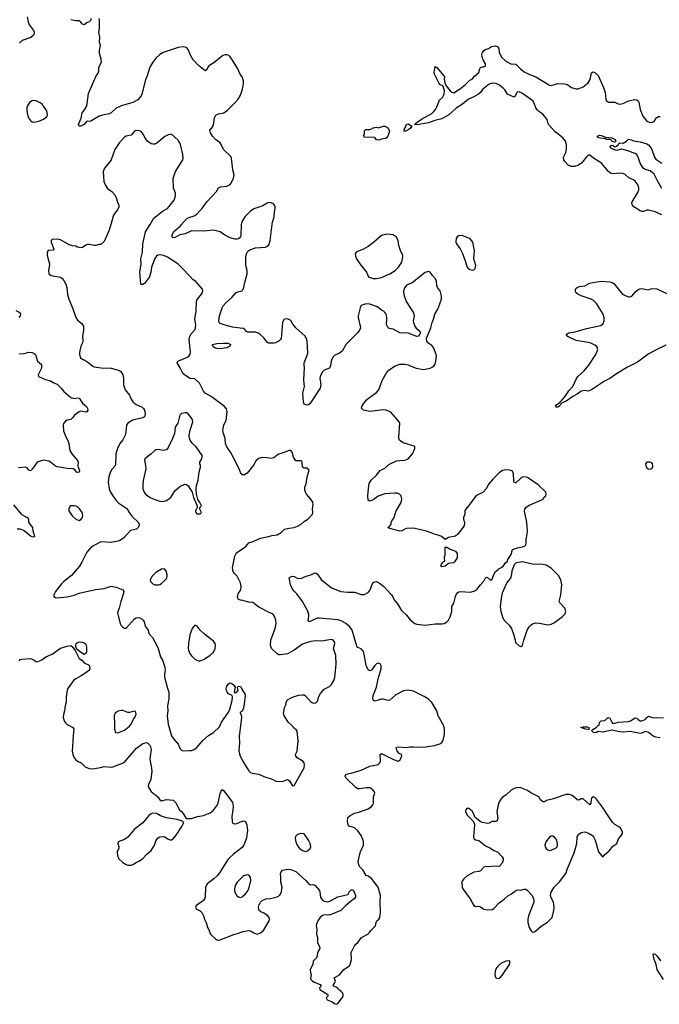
# Model space of a CAD drawing. Header units: inches. Extents: x 2057696 to 2160536, y 827480 to 1016834.
# Tile 225 of 256: x 2107343 to 2114959, y 930715 to 942437. Entities that reach past the tile are written whole.
import ezdxf

# ---------------------------------------------------------------- set-up
doc = ezdxf.new("R2010")
doc.units = ezdxf.units.IN
doc.header["$MEASUREMENT"] = 0
for name, color, linetype in [('C1903', 7, 'Continuous'), ('C1904', 7, 'Continuous'), ('C1913', 7, 'Continuous'), ('C1914', 7, 'Continuous')]:
    doc.layers.add(name, color=color, linetype=linetype)

msp = doc.modelspace()

# ---------------------------------------------------------------- linework, layer by layer
at = {"layer": 'C1903', "color": 5}
for points, elevation in [([(2108428, 940000), (2108407, 939930), (2108350, 939798), (2108310, 939762), (2108290, 939762), (2108250, 939749), (2108230, 939749), (2108170, 939761), (2108150, 939759), (2108130, 939754), (2108090, 939725), (2108070, 939721), (2108030, 939729), (2108010, 939739), (2107970, 939743), (2107930, 939756), (2107830, 939817), (2107790, 939824), (2107730, 939821), (2107716, 939810), (2107718, 939790), (2107750, 939706), (2107745, 939695), (2107682, 939690), (2107671, 939670), (2107671, 939630), (2107696, 939530), (2107695, 939490), (2107685, 939450), (2107691, 939410), (2107718, 939390), (2107830, 939370), (2107850, 939356), (2107870, 939330), (2107893, 939290), (2107906, 939250), (2107914, 939166), (2107926, 939110), (2107970, 939006), (2108010, 938891), (2108030, 938860), (2108081, 938821), (2108101, 938790), (2108103, 938737), (2108091, 938670), (2108094, 938610), (2108091, 938590), (2108071, 938549), (2108054, 938474), (2108054, 938450), (2108067, 938410), (2108098, 938390), (2108150, 938365), (2108213, 938313), (2108230, 938304), (2108314, 938294), (2108430, 938290), (2108530, 938260), (2108549, 938249), (2108570, 938210), (2108577, 938170), (2108578, 938090), (2108598, 938030), (2108650, 937968), (2108675, 937910), (2108689, 937889), (2108730, 937857), (2108802, 937822), (2108816, 937810), (2108829, 937790), (2108836, 937744), (2108827, 937710), (2108804, 937696), (2108690, 937670), (2108630, 937632), (2108616, 937610), (2108608, 937530), (2108598, 937490), (2108570, 937434), (2108536, 937390), (2108506, 937330), (2108488, 937270), (2108483, 937137), (2108477, 937123), (2108440, 937080), (2108426, 937054), (2108406, 936994), (2108395, 936930), (2108409, 936850), (2108426, 936810), (2108450, 936770), (2108493, 936713), (2108522, 936682), (2108618, 936618), (2108648, 936568), (2108683, 936523), (2108758, 936450), (2108765, 936430), (2108764, 936416), (2108750, 936388), (2108732, 936370), (2108664, 936356), (2108581, 936270), (2108530, 936234), (2108490, 936223), (2108430, 936214), (2108310, 936219), (2108197, 936163), (2108143, 936097), (2108083, 935977), (2108053, 935930), (2107959, 935821), (2107870, 935749), (2107841, 935719), (2107770, 935629), (2107751, 935590), (2107751, 935570), (2107770, 935556), (2107790, 935555), (2107910, 935565), (2107990, 935587), (2108050, 935611), (2108246, 935654), (2108350, 935664), (2108430, 935692), (2108490, 935680), (2108570, 935650), (2108581, 935630), (2108580, 935610), (2108547, 935510), (2108526, 935430), (2108510, 935390), (2108509, 935370), (2108538, 935250), (2108550, 935224), (2108570, 935203), (2108590, 935191), (2108610, 935191), (2108710, 935304), (2108730, 935314), (2108750, 935318), (2108775, 935315), (2108801, 935301), (2108814, 935290), (2108825, 935270), (2108837, 935217), (2108871, 935170), (2108880, 935130), (2108923, 935083), (2108979, 934979), (2108993, 934950), (2109019, 934850), (2109042, 934810), (2109070, 934730), (2109076, 934690), (2109066, 934650), (2109068, 934610), (2109098, 934490), (2109120, 934430), (2109118, 934350), (2109102, 934270), (2109106, 934210), (2109100, 934150), (2109112, 934050), (2109152, 933910), (2109179, 933870), (2109230, 933811), (2109255, 933755), (2109270, 933741), (2109290, 933734), (2109370, 933735), (2109390, 933738), (2109419, 933750), (2109450, 933771), (2109525, 933855), (2109590, 933915), (2109650, 933951), (2109723, 934017), (2109747, 934073), (2109830, 934193), (2109846, 934230), (2109871, 934330), (2109876, 934376), (2109873, 934393), (2109830, 934412), (2109813, 934430), (2109804, 934450), (2109802, 934470), (2109810, 934502), (2109830, 934530), (2109850, 934541), (2109870, 934536), (2109895, 934510), (2109907, 934490), (2109906, 934470), (2109896, 934436), (2109903, 934423), (2109910, 934421), (2109929, 934430), (2109944, 934450), (2109938, 934490), (2109950, 934502), (2109970, 934498), (2110000, 934448)], 540), ([(2110000, 937017), (2109990, 937018), (2109970, 937046), (2109965, 937070), (2109897, 937210), (2109852, 937290), (2109811, 937350), (2109793, 937390), (2109788, 937450), (2109768, 937510), (2109763, 937550), (2109774, 937610), (2109801, 937670), (2109811, 937730), (2109812, 937772), (2109804, 937804), (2109781, 937830), (2109623, 937950), (2109550, 937990), (2109530, 938013), (2109484, 938110), (2109430, 938162), (2109410, 938166), (2109390, 938161), (2109370, 938165), (2109290, 938221), (2109254, 938294), (2109219, 938350), (2109225, 938370), (2109350, 938425), (2109374, 938450), (2109377, 938483), (2109359, 938630), (2109364, 938656), (2109384, 938696), (2109431, 938750), (2109437, 938770), (2109440, 938810), (2109427, 938873), (2109444, 938970), (2109449, 939090), (2109459, 939110), (2109509, 939171), (2109519, 939190), (2109523, 939210), (2109519, 939230), (2109440, 939320), (2109410, 939338), (2109299, 939459), (2109224, 939530), (2109102, 939610), (2109059, 939630), (2109010, 939636), (2108988, 939632), (2108970, 939621), (2108950, 939595), (2108912, 939490), (2108904, 939430), (2108890, 939375), (2108830, 939297), (2108810, 939284), (2108790, 939284), (2108787, 939290), (2108773, 939430), (2108791, 939529), (2108786, 939590), (2108804, 939670), (2108810, 939770), (2108841, 939910), (2108895, 940000)], 540), ([(2109980, 940000), (2109978, 939990), (2109976, 939870), (2109970, 939849), (2109950, 939829), (2109930, 939824), (2109910, 939824), (2109850, 939838), (2109784, 939870), (2109730, 939910), (2109650, 939930), (2109530, 939918), (2109390, 939924), (2109313, 939887), (2109250, 939875), (2109190, 939843), (2109170, 939841), (2109159, 939850), (2109160, 939870), (2109176, 939910), (2109256, 939984), (2109271, 940000)], 520), ([(2110000, 938760), (2109876, 938776), (2109790, 938799), (2109730, 938820), (2109719, 938830), (2109712, 938850), (2109723, 938910), (2109752, 939008), (2109764, 939030), (2109800, 939070), (2109869, 939130), (2109916, 939184), (2109942, 939198), (2109990, 939210), (2110000, 939223)], 520), ([(2107295, 938975), (2107345, 938950), (2107351, 938930), (2107347, 938910), (2107334, 938890)], 520), ([(2107337, 938457), (2107398, 938462), (2107450, 938479), (2107490, 938476), (2107520, 938460), (2107531, 938450), (2107553, 938373), (2107601, 938330), (2107602, 938290), (2107561, 938210), (2107568, 938188), (2107650, 938154), (2107710, 938139), (2107750, 938113), (2107790, 938096), (2107838, 938050), (2107870, 938011), (2107950, 937939), (2107990, 937928), (2108030, 937934), (2108051, 937931), (2108091, 937870), (2108137, 937830), (2108151, 937810), (2108153, 937790), (2108141, 937770), (2108130, 937764), (2108070, 937776), (2108050, 937770), (2107997, 937730), (2107970, 937696), (2107950, 937679), (2107910, 937669), (2107890, 937657), (2107866, 937630), (2107859, 937610), (2107863, 937543), (2107891, 937470), (2107922, 937410), (2107941, 937310), (2107964, 937270), (2108030, 937190), (2108039, 937170), (2108036, 937130), (2108038, 937110), (2108055, 937070), (2108051, 937049), (2108030, 937045), (2108019, 937050), (2107998, 937078), (2107978, 937090), (2107910, 937092), (2107790, 937112), (2107770, 937120), (2107710, 937171), (2107690, 937182), (2107630, 937191), (2107610, 937190), (2107550, 937170), (2107490, 937084), (2107470, 937066), (2107450, 937075), (2107430, 937102), (2107410, 937109), (2107330, 937102)], 520), ([(2107270, 936662), (2107362, 936550), (2107431, 936510), (2107448, 936490), (2107447, 936450), (2107494, 936390), (2107499, 936350), (2107521, 936290), (2107518, 936282), (2107505, 936275), (2107470, 936287), (2107416, 936336), (2107390, 936354), (2107350, 936372), (2107313, 936373)], 520), ([(2110000, 935521), (2109970, 935525), (2109950, 935535), (2109939, 935550), (2109937, 935570), (2109949, 935610), (2109975, 935650), (2109980, 935690), (2109976, 935710), (2109971, 935731), (2109932, 935810), (2109902, 935842), (2109886, 935866), (2109875, 935910), (2109903, 936050), (2109925, 936090), (2110000, 936140)], 540), ([(2107337, 934803), (2107350, 934818), (2107370, 934825), (2107470, 934831), (2107510, 934816), (2107536, 934796), (2107550, 934793), (2107570, 934798), (2107605, 934815), (2107655, 934850), (2107730, 934884), (2107830, 934953), (2107910, 934979), (2107950, 934986), (2107971, 934971), (2108005, 934925), (2108050, 934831), (2108082, 934810), (2108110, 934781), (2108171, 934751), (2108178, 934710), (2108166, 934690), (2108141, 934670), (2108075, 934625), (2108011, 934590), (2107984, 934570), (2107914, 934470), (2107904, 934430), (2107896, 934370), (2107896, 934310), (2107885, 934270), (2107878, 934210), (2107864, 934164), (2107862, 934130), (2107871, 934090), (2107887, 934067), (2107910, 934045), (2107975, 934010), (2107988, 933990), (2107979, 933910), (2107968, 933730), (2107975, 933690), (2107990, 933651), (2108010, 933627), (2108030, 933611), (2108076, 933590), (2108123, 933543), (2108170, 933522), (2108210, 933518), (2108306, 933534), (2108350, 933547), (2108430, 933537), (2108450, 933542), (2108587, 933593), (2108734, 933766), (2108810, 933821), (2108852, 933832), (2108870, 933825), (2108890, 933805), (2108902, 933782), (2108910, 933750), (2108896, 933670), (2108894, 933630), (2108910, 933550), (2108916, 933490), (2108906, 933390), (2108877, 933330), (2108874, 933310), (2108881, 933290), (2108910, 933247), (2108986, 933186), (2109012, 933150), (2109030, 933138), (2109090, 933155), (2109170, 933144), (2109179, 933139), (2109207, 933110), (2109226, 933066), (2109247, 933030), (2109270, 933011), (2109290, 932986), (2109325, 932925), (2109388, 932928), (2109458, 932950), (2109530, 932964), (2109610, 932996), (2109650, 933027), (2109698, 933090), (2109711, 933129), (2109730, 933225), (2109750, 933271), (2109770, 933259), (2109850, 933157), (2109876, 933116), (2109883, 933070), (2109882, 933030), (2109870, 932950), (2109871, 932891), (2109877, 932877), (2109890, 932866), (2109910, 932864), (2109930, 932868), (2109990, 932895), (2110000, 932897)], 520), ([(2110000, 934224), (2109990, 934205), (2109962, 934190), (2109968, 934188), (2109979, 934159), (2109983, 934130), (2109955, 933905), (2109960, 933830), (2109954, 933734), (2109958, 933698), (2109967, 933667), (2110000, 933610)], 540), ([(2110000, 932593), (2109990, 932580), (2109890, 932504), (2109840, 932460), (2109822, 932438), (2109730, 932292), (2109698, 932250), (2109654, 932210), (2109576, 932150), (2109555, 932105), (2109550, 931990), (2109543, 931970), (2109530, 931950), (2109510, 931933), (2109443, 931890), (2109436, 931870), (2109445, 931850), (2109490, 931827), (2109510, 931807), (2109531, 931770), (2109543, 931730), (2109563, 931690), (2109578, 931630), (2109591, 931610), (2109615, 931550), (2109673, 931493), (2109690, 931481), (2109710, 931477), (2109730, 931482), (2109893, 931547), (2109950, 931561), (2109990, 931578), (2110000, 931580)], 520), ([(2110000, 932236), (2109933, 932170), (2109910, 932130), (2109900, 932090), (2109899, 932070), (2109905, 932050), (2109930, 932007), (2109950, 931993), (2109970, 931988), (2109990, 931994), (2110000, 932003)], 540)]:
    msp.add_lwpolyline(points, dxfattribs=dict(at, elevation=elevation))
for points, elevation in [([(2109730, 938520), (2109690, 938522), (2109670, 938527), (2109650, 938543), (2109643, 938550), (2109639, 938570), (2109690, 938582), (2109770, 938586), (2109825, 938585), (2109854, 938570), (2109851, 938569), (2109844, 938550), (2109810, 938529)], 520), ([(2109310, 937757), (2109270, 937749), (2109248, 937730), (2109225, 937635), (2109194, 937586), (2109188, 937512), (2109164, 937450), (2109110, 937344), (2109090, 937317), (2109050, 937307), (2108990, 937318), (2108964, 937316), (2108950, 937309), (2108910, 937269), (2108831, 937210), (2108827, 937190), (2108842, 937130), (2108844, 937090), (2108814, 936950), (2108808, 936890), (2108810, 936850), (2108826, 936810), (2108842, 936790), (2108897, 936750), (2108950, 936724), (2109010, 936706), (2109050, 936700), (2109090, 936711), (2109142, 936750), (2109190, 936827), (2109250, 936881), (2109310, 936906), (2109330, 936903), (2109350, 936886), (2109395, 936810), (2109411, 936750), (2109454, 936650), (2109454, 936630), (2109438, 936590), (2109442, 936570), (2109453, 936553), (2109490, 936554), (2109506, 936570), (2109486, 936610), (2109486, 936630), (2109506, 936650), (2109488, 936690), (2109465, 936725), (2109449, 936790), (2109446, 936850), (2109449, 936890), (2109467, 936953), (2109480, 937050), (2109494, 937110), (2109494, 937130), (2109487, 937150), (2109489, 937170), (2109512, 937210), (2109517, 937230), (2109515, 937250), (2109444, 937350), (2109396, 937396), (2109371, 937431), (2109359, 937470), (2109359, 937490), (2109371, 937550), (2109404, 937650), (2109402, 937670), (2109392, 937690), (2109350, 937743), (2109330, 937755)], 560), ([(2107990, 936649), (2107952, 936648), (2107940, 936640), (2107926, 936614), (2107926, 936590), (2107966, 936530), (2108010, 936491), (2108030, 936481), (2108050, 936476), (2108070, 936485), (2108089, 936510), (2108096, 936536), (2108085, 936570), (2108057, 936610), (2108030, 936636), (2108010, 936644)], 540), ([(2109050, 935901), (2109030, 935895), (2108964, 935856), (2108919, 935810), (2108895, 935770), (2108900, 935750), (2108930, 935720), (2108950, 935710), (2108990, 935707), (2109010, 935713), (2109030, 935725), (2109093, 935790), (2109099, 935810), (2109099, 935830), (2109087, 935870), (2109070, 935897)], 560), ([(2109430, 935229), (2109396, 935190), (2109368, 935112), (2109351, 935011), (2109350, 934954), (2109354, 934930), (2109370, 934891), (2109390, 934865), (2109430, 934825), (2109450, 934811), (2109470, 934805), (2109490, 934805), (2109530, 934819), (2109570, 934842), (2109609, 934870), (2109650, 934908), (2109669, 934950), (2109674, 934990), (2109669, 935010), (2109650, 935039), (2109542, 935122), (2109493, 935170), (2109457, 935217)], 560), ([(2108110, 934881), (2108066, 934906), (2108022, 934942), (2108013, 934970), (2108012, 934990), (2108016, 935010), (2108030, 935024), (2108050, 935031), (2108085, 935025), (2108110, 935019), (2108130, 935001), (2108140, 934970), (2108139, 934910), (2108130, 934893)], 520), ([(2108550, 934214), (2108515, 934205), (2108478, 934182), (2108466, 934150), (2108473, 934047), (2108471, 933990), (2108485, 933950), (2108510, 933945), (2108590, 933977), (2108650, 934025), (2108670, 934048), (2108697, 934110), (2108714, 934130), (2108722, 934150), (2108728, 934170), (2108722, 934202), (2108706, 934206), (2108651, 934189), (2108631, 934189), (2108572, 934212)], 540), ([(2108930, 932989), (2108910, 932983), (2108879, 932961), (2108810, 932876), (2108710, 932801), (2108630, 932704), (2108590, 932675), (2108514, 932650), (2108512, 932630), (2108522, 932590), (2108522, 932570), (2108505, 932535), (2108505, 932510), (2108506, 932490), (2108518, 932450), (2108570, 932405), (2108610, 932378), (2108630, 932371), (2108650, 932371), (2108670, 932371), (2108690, 932378), (2108730, 932405), (2108770, 932421), (2108809, 932450), (2108856, 932504), (2108910, 932544), (2108947, 932610), (2108966, 932670), (2108990, 932696), (2109010, 932707), (2109050, 932711), (2109070, 932707), (2109110, 932679), (2109130, 932671), (2109150, 932671), (2109170, 932684), (2109207, 932730), (2109275, 932830), (2109294, 932870), (2109288, 932890), (2109216, 932916), (2109090, 932935), (2109020, 932960), (2108970, 932985)], 520)]:
    msp.add_lwpolyline(points, close=True, dxfattribs=dict(at, elevation=elevation))
at = {"layer": 'C1904', "color": 5}
for points, elevation in [([(2107431, 942470), (2107442, 942410), (2107459, 942370), (2107507, 942310), (2107515, 942290), (2107516, 942270), (2107508, 942252), (2107475, 942225), (2107371, 942190), (2107341, 942159)], 520), ([(2108191, 942450), (2108191, 942430), (2108171, 942410), (2108142, 942398), (2108110, 942377), (2108090, 942384), (2108070, 942409), (2108050, 942422), (2108010, 942424), (2107950, 942437)], 520), ([(2110000, 941733), (2109996, 941750), (2109966, 941790), (2109938, 941858), (2109870, 941967), (2109850, 941994), (2109830, 942012), (2109810, 942018), (2109790, 942018), (2109761, 942010), (2109656, 941924), (2109593, 941887), (2109577, 941863), (2109570, 941838), (2109550, 941829), (2109470, 941893), (2109410, 941960), (2109375, 942015), (2109350, 942083), (2109327, 942107), (2109290, 942115), (2109230, 942107), (2109050, 942047), (2109010, 942024), (2108962, 941978), (2108928, 941932), (2108893, 941870), (2108862, 941770), (2108840, 941720), (2108799, 941550), (2108790, 941530), (2108750, 941483), (2108690, 941452), (2108551, 941410), (2108524, 941396), (2108494, 941386), (2108430, 941327), (2108410, 941315), (2108330, 941302), (2108290, 941289), (2108190, 941229), (2108170, 941224), (2108150, 941229), (2108137, 941223), (2108110, 941189), (2108071, 941169), (2108050, 941169), (2108044, 941190), (2108074, 941266), (2108086, 941330), (2108116, 941364), (2108141, 941410), (2108162, 941558), (2108252, 941768), (2108279, 941801), (2108287, 941830), (2108287, 941873), (2108317, 941930), (2108313, 941967), (2108293, 942033), (2108292, 942070), (2108303, 942130), (2108292, 942170), (2108298, 942230), (2108287, 942287), (2108295, 942330), (2108293, 942430), (2108289, 942450)], 520), ([(2109271, 940000), (2109330, 940067), (2109357, 940083), (2109420, 940100), (2109455, 940125), (2109521, 940199), (2109572, 940270), (2109687, 940390), (2109710, 940436), (2109734, 940446), (2109810, 940455), (2109843, 940470), (2109861, 940490), (2109889, 940550), (2109896, 940590), (2109881, 940650), (2109864, 940790), (2109855, 940810), (2109770, 940890), (2109743, 940950), (2109730, 940970), (2109675, 941010), (2109638, 941050), (2109616, 941090), (2109606, 941130), (2109630, 941151), (2109650, 941181), (2109661, 941270), (2109679, 941301), (2109710, 941318), (2109774, 941330), (2109819, 941361), (2109910, 941451), (2109943, 941490), (2109970, 941539), (2109995, 941610), (2110000, 941637)], 520), ([(2108895, 940000), (2108937, 940070), (2109043, 940157), (2109101, 940190), (2109182, 940290), (2109195, 940325), (2109199, 940350), (2109197, 940370), (2109173, 940430), (2109172, 940550), (2109198, 940630), (2109286, 940770), (2109289, 940790), (2109287, 940830), (2109258, 940950), (2109250, 940969), (2109230, 941001), (2109150, 941074), (2109110, 941065), (2109070, 941047), (2108975, 940965), (2108950, 940955), (2108930, 940955), (2108910, 940959), (2108867, 940987), (2108842, 941022), (2108814, 941074), (2108790, 941104), (2108770, 941115), (2108730, 941118), (2108710, 941109), (2108670, 941062), (2108610, 941052), (2108590, 941038), (2108530, 940973), (2108476, 940890), (2108430, 940769), (2108416, 940744), (2108354, 940670), (2108338, 940630), (2108344, 940510), (2108359, 940470), (2108388, 940428), (2108438, 940390), (2108477, 940350), (2108497, 940310), (2108506, 940266), (2108523, 940230), (2108523, 940210), (2108510, 940182), (2108461, 940110), (2108428, 940000)], 540), ([(2110000, 940050), (2109988, 940030), (2109980, 940000)], 520)]:
    msp.add_lwpolyline(points, dxfattribs=dict(at, elevation=elevation))
at = {"layer": 'C1904', "color": 5, "elevation": 540}
msp.add_lwpolyline([(2107510, 941474), (2107490, 941470), (2107460, 941450), (2107434, 941410), (2107429, 941390), (2107429, 941350), (2107435, 941310), (2107449, 941269), (2107470, 941237), (2107490, 941220), (2107510, 941217), (2107570, 941228), (2107627, 941253), (2107661, 941279), (2107669, 941290), (2107675, 941310), (2107667, 941350), (2107610, 941430), (2107588, 941448), (2107539, 941470)], close=True, dxfattribs=at)
at = {"layer": 'C1913', "color": 5}
for points, elevation in [([(2110000, 939223), (2110008, 939232), (2110022, 939310), (2110051, 939410), (2110050, 939450), (2110035, 939510), (2110034, 939606), (2110040, 939640), (2110060, 939680), (2110082, 939698), (2110150, 939720), (2110270, 939727), (2110298, 939742), (2110315, 939765), (2110325, 939810), (2110348, 940000)], 520), ([(2110000, 931580), (2110070, 931594), (2110090, 931590), (2110130, 931565), (2110170, 931551), (2110210, 931567), (2110247, 931593), (2110315, 931710), (2110318, 931730), (2110312, 931750), (2110290, 931776), (2110250, 931799), (2110214, 931814), (2110196, 931830), (2110187, 931867), (2110190, 931890), (2110211, 931929), (2110230, 931949), (2110250, 931960), (2110275, 931970), (2110330, 931976), (2110410, 931995), (2110436, 932010), (2110450, 932028), (2110461, 932059), (2110467, 932110), (2110451, 932170), (2110454, 932230), (2110450, 932270), (2110455, 932290), (2110470, 932311), (2110536, 932324), (2110570, 932318), (2110630, 932296), (2110748, 932190), (2110790, 932141), (2110810, 932137), (2110830, 932141), (2110850, 932137), (2110861, 932130), (2110911, 932070), (2110918, 932050), (2110926, 931990), (2110936, 931970), (2110952, 931952), (2110970, 931942), (2111010, 931936), (2111037, 931943), (2111130, 931995), (2111250, 932023), (2111259, 932030), (2111266, 932054), (2111290, 932078), (2111310, 932078), (2111316, 932070), (2111341, 932010), (2111341, 931990), (2111326, 931970), (2111281, 931939), (2111217, 931883), (2111165, 931830), (2111030, 931777), (2110979, 931781), (2110948, 931772), (2110917, 931743), (2110894, 931710), (2110876, 931670), (2110873, 931650), (2110879, 931610), (2110876, 931550), (2110888, 931510), (2110890, 931450), (2110916, 931390), (2110913, 931370), (2110888, 931330), (2110886, 931290), (2110876, 931270), (2110838, 931230), (2110833, 931190), (2110801, 931130), (2110806, 931090), (2110813, 931070), (2110805, 931030), (2110810, 931012), (2110831, 930990), (2110850, 930978), (2110922, 930950), (2110932, 930930), (2110911, 930910), (2110916, 930890), (2111011, 930830), (2111012, 930810), (2110991, 930790), (2111005, 930770), (2111063, 930743), (2111090, 930723), (2111110, 930715), (2111130, 930724), (2111183, 930790), (2111194, 930810), (2111196, 930830), (2111187, 930850), (2111170, 930869), (2111150, 930882), (2111130, 930904), (2111110, 930917), (2111078, 930930), (2111078, 930950), (2111095, 930970), (2111102, 930990), (2111088, 931030), (2111150, 931066), (2111203, 931130), (2111268, 931172), (2111277, 931190), (2111292, 931250), (2111288, 931330), (2111328, 931410), (2111344, 931430), (2111370, 931451), (2111413, 931510), (2111489, 931550), (2111509, 931570), (2111521, 931590), (2111580, 931650), (2111587, 931690), (2111597, 931710), (2111618, 931730), (2111630, 931750), (2111639, 931810), (2111635, 931930), (2111638, 932010), (2111612, 932110), (2111530, 932213), (2111490, 932242), (2111470, 932248), (2111430, 932317), (2111390, 932354), (2111376, 932390), (2111374, 932410), (2111390, 932490), (2111401, 932530), (2111435, 932610), (2111436, 932650), (2111430, 932677), (2111410, 932723), (2111370, 932782), (2111330, 932814), (2111310, 932824), (2111270, 932832), (2111252, 932852), (2111245, 932890), (2111250, 932939), (2111277, 932963), (2111330, 932992), (2111394, 933006), (2111490, 933043), (2111533, 933070), (2111549, 933090), (2111554, 933106), (2111555, 933185), (2111571, 933230), (2111564, 933250), (2111547, 933270), (2111510, 933290), (2111470, 933290), (2111390, 933279), (2111370, 933281), (2111350, 933290), (2111228, 933410), (2111220, 933430), (2111225, 933450), (2111250, 933460), (2111290, 933467), (2111410, 933501), (2111511, 933549), (2111610, 933570), (2111629, 933590), (2111637, 933610), (2111635, 933690), (2111650, 933701), (2111792, 933630), (2111850, 933611), (2111874, 933626), (2111894, 933674), (2111887, 933687), (2111862, 933702), (2111838, 933730), (2111825, 933770), (2111830, 933778), (2111850, 933780), (2111947, 933773), (2111990, 933782), (2112030, 933782), (2112150, 933776), (2112283, 933797), (2112346, 933814), (2112370, 933830), (2112385, 933855), (2112402, 933930), (2112402, 933990), (2112391, 934030), (2112325, 934150), (2112308, 934210), (2112249, 934309), (2112205, 934350), (2112160, 934380), (2112030, 934442), (2111970, 934456), (2111914, 934446), (2111821, 934399), (2111750, 934335), (2111730, 934332), (2111670, 934347), (2111650, 934347), (2111570, 934322), (2111554, 934330), (2111548, 934350), (2111552, 934390), (2111592, 934490), (2111610, 934590), (2111645, 934710), (2111645, 934745), (2111633, 934770), (2111610, 934778), (2111590, 934769), (2111570, 934749), (2111530, 934694), (2111510, 934684), (2111490, 934695), (2111470, 934749), (2111445, 934885), (2111435, 934915), (2111410, 934946), (2111370, 934961), (2111358, 934978), (2111300, 935170), (2111271, 935211), (2111227, 935250), (2111170, 935280), (2111130, 935291), (2110910, 935312), (2110890, 935310), (2110788, 935270), (2110779, 935279), (2110776, 935290), (2110787, 935330), (2110787, 935350), (2110774, 935394), (2110710, 935509), (2110643, 935603), (2110610, 935633), (2110590, 935659), (2110568, 935708), (2110550, 935792), (2110559, 935801), (2110590, 935811), (2110610, 935807), (2110648, 935788), (2110690, 935783), (2110754, 935810), (2110810, 935826), (2110850, 935848), (2110870, 935853), (2110890, 935837), (2110932, 935772), (2111055, 935675), (2111168, 935630), (2111250, 935620), (2111330, 935621), (2111410, 935592), (2111450, 935595), (2111490, 935619), (2111514, 935650), (2111549, 935731), (2111570, 935745), (2111590, 935748), (2111628, 935728), (2111677, 935690), (2111771, 935590), (2111786, 935566), (2111800, 935530), (2111842, 935482), (2111890, 935405), (2111948, 935348), (2111993, 935293), (2112048, 935248), (2112070, 935239), (2112170, 935230), (2112290, 935245), (2112370, 935245), (2112398, 935250), (2112430, 935268), (2112450, 935287), (2112470, 935326), (2112490, 935390), (2112489, 935450), (2112510, 935491), (2112532, 935570), (2112544, 935596), (2112561, 935619), (2112570, 935627), (2112590, 935631), (2112710, 935622), (2112763, 935637), (2112786, 935654), (2112830, 935710), (2112869, 935751), (2112890, 935791), (2112910, 935801), (2112950, 935766), (2112970, 935778), (2112988, 935832), (2113010, 935867), (2113039, 935890), (2113050, 935905), (2113070, 935911), (2113105, 935935), (2113129, 935970), (2113149, 935990), (2113153, 936010), (2113193, 936070), (2113209, 936130), (2113269, 936150), (2113330, 936160), (2113352, 936170), (2113370, 936186), (2113375, 936210), (2113372, 936250), (2113386, 936310), (2113388, 936350), (2113382, 936450), (2113355, 936585), (2113359, 936610), (2113371, 936630), (2113410, 936658), (2113533, 936707), (2113575, 936730), (2113582, 936750), (2113609, 936770), (2113612, 936788), (2113607, 936810), (2113518, 936898), (2113390, 936987), (2113350, 936994), (2113330, 936991), (2113304, 936976), (2113250, 936925), (2113245, 936925), (2113232, 936932), (2113225, 936945), (2113222, 937030), (2113210, 937061), (2113190, 937071), (2113150, 937076), (2113110, 937075), (2113091, 937069), (2113050, 937041), (2112979, 936970), (2112930, 936912), (2112896, 936850), (2112860, 936810), (2112790, 936776), (2112765, 936755), (2112703, 936670), (2112653, 936610), (2112643, 936590), (2112642, 936550), (2112627, 936510), (2112626, 936490), (2112639, 936450), (2112636, 936410), (2112558, 936310), (2112530, 936289), (2112448, 936272), (2112410, 936249), (2112364, 936284), (2112337, 936297), (2112279, 936310), (2112261, 936321), (2112186, 936346), (2112050, 936381), (2112025, 936385), (2111950, 936379), (2111930, 936373), (2111891, 936350), (2111870, 936348), (2111750, 936378), (2111730, 936388), (2111730, 936391), (2111742, 936398), (2111764, 936430), (2111765, 936450), (2111773, 936470), (2111798, 936502), (2111827, 936590), (2111885, 936690), (2111892, 936730), (2111889, 936750), (2111884, 936770), (2111864, 936790), (2111839, 936799), (2111810, 936802), (2111690, 936792), (2111610, 936766), (2111550, 936720), (2111510, 936705), (2111490, 936718), (2111487, 936767), (2111499, 936890), (2111505, 936915), (2111526, 936954), (2111588, 937010), (2111636, 937070), (2111690, 937099), (2111740, 937140), (2111830, 937184), (2111870, 937190), (2111930, 937192), (2111970, 937208), (2112021, 937270), (2112049, 937330), (2112048, 937350), (2112038, 937358), (2111910, 937399), (2111866, 937430), (2111858, 937450), (2111857, 937470), (2111869, 937630), (2111861, 937650), (2111846, 937670), (2111763, 937763), (2111708, 937788), (2111670, 937794), (2111510, 937774), (2111435, 937790), (2111412, 937812), (2111415, 937830), (2111427, 937850), (2111470, 937907), (2111494, 937930), (2111590, 937999), (2111619, 938030), (2111657, 938143), (2111710, 938234), (2111737, 938263), (2111807, 938313), (2111870, 938336), (2111930, 938337), (2111970, 938327), (2112010, 938307), (2112062, 938290), (2112150, 938271), (2112232, 938288), (2112269, 938310), (2112285, 938330), (2112292, 938348), (2112305, 938430), (2112303, 938450), (2112270, 938535), (2112250, 938559), (2112204, 938590), (2112189, 938610), (2112187, 938633), (2112190, 938652), (2112240, 938770), (2112253, 938830), (2112270, 938870), (2112286, 938930), (2112321, 938990), (2112347, 939053), (2112365, 939110), (2112367, 939147), (2112350, 939210), (2112322, 939242), (2112308, 939268), (2112305, 939325), (2112295, 939350), (2112258, 939390), (2112232, 939432), (2112210, 939439), (2112170, 939426), (2112014, 939306), (2111950, 939275), (2111927, 939250), (2111914, 939210), (2111912, 939190), (2111921, 939150), (2111943, 939083), (2112032, 938948), (2112041, 938910), (2112028, 938852), (2112031, 938830), (2112049, 938789), (2112065, 938765), (2112108, 938728), (2112114, 938710), (2112100, 938680), (2112090, 938669), (2112070, 938667), (2111970, 938706), (2111950, 938709), (2111910, 938704), (2111870, 938709), (2111790, 938752), (2111742, 938762), (2111729, 938770), (2111709, 938810), (2111709, 938830), (2111715, 938850), (2111715, 938895), (2111702, 938942), (2111690, 938946), (2111682, 938962), (2111650, 938978), (2111623, 939003), (2111590, 939022), (2111510, 939049), (2111470, 939055), (2111430, 939044), (2111410, 939033), (2111395, 939005), (2111371, 938910), (2111371, 938890), (2111398, 938790), (2111399, 938770), (2111390, 938739), (2111370, 938713), (2111230, 938575), (2111181, 938490), (2111152, 938468), (2111090, 938438), (2111070, 938421), (2111051, 938371), (2111044, 938316), (2111030, 938290), (2110970, 938264), (2110950, 938244), (2110929, 938210), (2110918, 938170), (2110928, 938090), (2110922, 938050), (2110797, 937863), (2110773, 937847), (2110750, 937850), (2110730, 937861), (2110722, 937882), (2110716, 937990), (2110732, 938070), (2110727, 938147), (2110728, 938230), (2110734, 938290), (2110728, 938330), (2110730, 938350), (2110763, 938430), (2110772, 938468), (2110765, 938610), (2110754, 938650), (2110742, 938670), (2110630, 938770), (2110594, 938814), (2110570, 938855), (2110530, 938875), (2110494, 938870), (2110482, 938858), (2110471, 938830), (2110457, 938643), (2110450, 938630), (2110427, 938610), (2110390, 938589), (2110370, 938584), (2110310, 938587), (2110290, 938596), (2110249, 938650), (2110208, 938688), (2110183, 938703), (2110150, 938715), (2110056, 938716), (2110043, 938723), (2110023, 938750), (2110010, 938759), (2110000, 938760)], 520), ([(2115036, 938564), (2114928, 938512), (2114825, 938455), (2114700, 938360), (2114581, 938299), (2114450, 938222), (2114370, 938167), (2114307, 938133), (2114150, 938032), (2114110, 938015), (2114070, 938023), (2114030, 938013), (2113981, 937979), (2113928, 937952), (2113850, 937894), (2113803, 937877), (2113763, 937830), (2113750, 937822), (2113730, 937822), (2113724, 937830), (2113733, 937850), (2113778, 937882), (2113833, 937947), (2113881, 938019), (2113930, 938068), (2113970, 938159), (2113990, 938190), (2114062, 938258), (2114118, 938322), (2114203, 938450), (2114225, 938510), (2114219, 938539), (2114211, 938551), (2114190, 938563), (2114144, 938584), (2114110, 938594), (2113970, 938617), (2113870, 938667), (2113849, 938690), (2113878, 938710), (2113958, 938722), (2114090, 938761), (2114262, 938798), (2114290, 938819), (2114302, 938850), (2114300, 938890), (2114289, 938930), (2114210, 939060), (2114174, 939094), (2114148, 939108), (2114029, 939150), (2113989, 939170), (2113965, 939190), (2113959, 939210), (2113959, 939230), (2113964, 939236), (2113982, 939250), (2114010, 939259), (2114070, 939268), (2114130, 939299), (2114168, 939310), (2114270, 939323), (2114370, 939317), (2114398, 939310), (2114416, 939296), (2114521, 939170), (2114550, 939153), (2114590, 939139), (2114610, 939138), (2114630, 939146), (2114679, 939201), (2114701, 939219), (2114728, 939232), (2114750, 939235), (2114830, 939219), (2114870, 939236), (2114930, 939234), (2115050, 939179)], 480), ([(2110000, 936140), (2110030, 936160), (2110070, 936208), (2110110, 936220), (2110210, 936266), (2110290, 936280), (2110350, 936298), (2110410, 936305), (2110455, 936330), (2110495, 936370), (2110550, 936385), (2110610, 936390), (2110650, 936406), (2110696, 936430), (2110732, 936468), (2110773, 936490), (2110829, 936550), (2110834, 936570), (2110830, 936610), (2110836, 936670), (2110832, 936692), (2110809, 936730), (2110757, 936790), (2110745, 936810), (2110738, 936838), (2110739, 936870), (2110753, 936910), (2110765, 936995), (2110788, 937070), (2110770, 937098), (2110730, 937098), (2110709, 937109), (2110707, 937167), (2110702, 937182), (2110690, 937186), (2110630, 937186), (2110604, 937230), (2110589, 937290), (2110570, 937309), (2110550, 937309), (2110481, 937279), (2110430, 937264), (2110408, 937252), (2110370, 937219), (2110330, 937214), (2110290, 937222), (2110230, 937225), (2110190, 937212), (2110160, 937190), (2110126, 937134), (2110050, 937039), (2110010, 937015), (2110000, 937017)], 540), ([(2110000, 933610), (2110046, 933530), (2110070, 933494), (2110090, 933473), (2110110, 933466), (2110190, 933455), (2110250, 933428), (2110350, 933396), (2110391, 933371), (2110470, 933366), (2110530, 933391), (2110555, 933375), (2110590, 933316), (2110610, 933318), (2110729, 933530), (2110735, 933570), (2110729, 933590), (2110714, 933610), (2110648, 933648), (2110632, 933670), (2110627, 933690), (2110646, 933730), (2110659, 933850), (2110647, 933967), (2110639, 933979), (2110610, 934003), (2110580, 934040), (2110545, 934070), (2110490, 934150), (2110484, 934176), (2110494, 934250), (2110515, 934290), (2110515, 934310), (2110530, 934338), (2110590, 934370), (2110663, 934397), (2110710, 934401), (2110730, 934398), (2110746, 934386), (2110812, 934310), (2110841, 934301), (2110870, 934303), (2110892, 934328), (2110902, 934370), (2110924, 934416), (2110970, 934465), (2111030, 934498), (2111056, 934524), (2111083, 934570), (2111094, 934606), (2111111, 934770), (2111107, 934867), (2111081, 934950), (2111094, 935010), (2111092, 935030), (2111072, 935052), (2111050, 935056), (2110942, 935038), (2110870, 935041), (2110810, 935033), (2110731, 935011), (2110710, 935001), (2110610, 934932), (2110530, 934887), (2110450, 934874), (2110430, 934875), (2110408, 934888), (2110341, 934950), (2110329, 934990), (2110334, 935050), (2110384, 935190), (2110395, 935250), (2110392, 935290), (2110378, 935330), (2110366, 935350), (2110350, 935364), (2110290, 935390), (2110230, 935425), (2110190, 935442), (2110117, 935497), (2110070, 935501), (2110010, 935519), (2110000, 935521)], 540), ([(2110000, 934448), (2110023, 934410), (2110027, 934390), (2110016, 934290), (2110003, 934230), (2110000, 934224)], 540), ([(2114970, 933886), (2114916, 933896), (2114887, 933907), (2114830, 933950), (2114810, 933960), (2114790, 933961), (2114750, 933941), (2114730, 933937), (2114610, 933961), (2114530, 933954), (2114490, 933957), (2114390, 933980), (2114290, 933956), (2114230, 933961), (2114210, 933950), (2114190, 933946), (2114175, 933950), (2114154, 933970), (2114158, 933982), (2114208, 934010), (2114230, 934034), (2114242, 934038), (2114246, 934070), (2114266, 934090), (2114310, 934092), (2114350, 934131), (2114370, 934122), (2114393, 934073), (2114402, 934062), (2114416, 934056), (2114470, 934073), (2114590, 934082), (2114614, 934090), (2114670, 934127), (2114690, 934123), (2114705, 934105), (2114730, 934090), (2114750, 934089), (2114790, 934104), (2114810, 934131), (2114830, 934147), (2114887, 934127), (2114930, 934130), (2115010, 934124)], 480), ([(2110000, 932897), (2110010, 932899), (2110033, 932893), (2110047, 932850), (2110056, 932784), (2110045, 932695), (2110012, 932608), (2110000, 932593)], 520), ([(2110000, 932003), (2110030, 932031), (2110050, 932054), (2110070, 932091), (2110095, 932190), (2110089, 932230), (2110070, 932254), (2110050, 932257), (2110010, 932246), (2110000, 932236)], 540), ([(2115010, 931010), (2114944, 931110), (2114932, 931130), (2114921, 931190), (2114897, 931250), (2114884, 931310), (2114890, 931321), (2114910, 931313), (2114930, 931293), (2114972, 931232)], 480)]:
    msp.add_lwpolyline(points, dxfattribs=dict(at, elevation=elevation))
for points, elevation in [([(2111710, 939882), (2111650, 939868), (2111554, 939786), (2111490, 939738), (2111435, 939705), (2111363, 939677), (2111351, 939670), (2111339, 939650), (2111341, 939621), (2111354, 939590), (2111391, 939530), (2111473, 939430), (2111497, 939377), (2111505, 939370), (2111550, 939355), (2111590, 939355), (2111650, 939367), (2111750, 939412), (2111813, 939450), (2111855, 939490), (2111891, 939551), (2111905, 939610), (2111904, 939630), (2111877, 939690), (2111858, 939750), (2111850, 939810), (2111827, 939850), (2111790, 939874), (2111750, 939881)], 520), ([(2112610, 939869), (2112570, 939865), (2112551, 939850), (2112539, 939830), (2112537, 939790), (2112544, 939770), (2112587, 939710), (2112615, 939655), (2112648, 939568), (2112671, 939490), (2112687, 939470), (2112702, 939462), (2112730, 939455), (2112750, 939459), (2112764, 939476), (2112772, 939510), (2112752, 939590), (2112758, 939690), (2112737, 939790), (2112710, 939824), (2112690, 939837)], 520), ([(2114851, 937171), (2114810, 937170), (2114793, 937150), (2114801, 937110), (2114826, 937090), (2114850, 937084), (2114870, 937093), (2114880, 937110), (2114883, 937130), (2114877, 937150), (2114870, 937160)], 520), ([(2112370, 935924), (2112358, 935930), (2112367, 935953), (2112383, 935977), (2112390, 935985), (2112406, 935990), (2112401, 936030), (2112408, 936072), (2112408, 936150), (2112410, 936156), (2112430, 936159), (2112470, 936135), (2112531, 936111), (2112550, 936082), (2112553, 936050), (2112550, 936029), (2112519, 935981), (2112508, 935972), (2112450, 935962), (2112410, 935929)], 520), ([(2113330, 935983), (2113254, 935970), (2113230, 935946), (2113204, 935876), (2113198, 935830), (2113185, 935790), (2113144, 935736), (2113089, 935610), (2113074, 935550), (2113065, 935450), (2113072, 935390), (2113094, 935314), (2113110, 935290), (2113170, 935230), (2113197, 935190), (2113226, 935110), (2113250, 935018), (2113290, 934981), (2113310, 934976), (2113330, 934985), (2113344, 935050), (2113386, 935170), (2113410, 935210), (2113430, 935230), (2113450, 935244), (2113490, 935256), (2113530, 935253), (2113630, 935231), (2113670, 935241), (2113710, 935261), (2113807, 935333), (2113836, 935364), (2113846, 935390), (2113833, 935430), (2113775, 935495), (2113767, 935510), (2113787, 935590), (2113797, 935710), (2113785, 935770), (2113758, 935818), (2113670, 935906), (2113610, 935942), (2113570, 935950), (2113450, 935956)], 520), ([(2114110, 933987), (2114078, 933990), (2114024, 934010), (2114050, 934019), (2114099, 934019), (2114118, 934010), (2114122, 933990)], 480), ([(2113270, 933295), (2113230, 933284), (2113195, 933265), (2113130, 933204), (2113090, 933179), (2113070, 933159), (2113050, 933124), (2113038, 933090), (2113025, 933010), (2113034, 932926), (2113023, 932897), (2113012, 932890), (2112970, 932893), (2112931, 932870), (2112912, 932868), (2112850, 932878), (2112824, 932890), (2112762, 932942), (2112754, 932970), (2112730, 933014), (2112690, 933044), (2112672, 933048), (2112656, 933030), (2112651, 933010), (2112670, 932966), (2112739, 932899), (2112756, 932870), (2112759, 932850), (2112748, 932710), (2112751, 932690), (2112770, 932674), (2112810, 932666), (2112890, 932602), (2112950, 932573), (2112990, 932545), (2113031, 932530), (2113087, 932470), (2113101, 932450), (2113101, 932430), (2113086, 932394), (2113050, 932357), (2112990, 932360), (2112930, 932350), (2112890, 932354), (2112870, 932347), (2112830, 932304), (2112810, 932296), (2112750, 932288), (2112670, 932246), (2112630, 932210), (2112614, 932190), (2112607, 932170), (2112613, 932110), (2112621, 932090), (2112707, 931970), (2112737, 931910), (2112752, 931892), (2112770, 931880), (2112810, 931883), (2112830, 931876), (2112870, 931849), (2112910, 931839), (2112970, 931845), (2112990, 931856), (2113050, 931924), (2113110, 931968), (2113153, 932007), (2113199, 932030), (2113250, 932071), (2113270, 932078), (2113310, 932075), (2113350, 932087), (2113370, 932087), (2113390, 932071), (2113444, 932010), (2113462, 931970), (2113465, 931950), (2113465, 931930), (2113400, 931770), (2113392, 931730), (2113392, 931690), (2113410, 931631), (2113431, 931590), (2113450, 931575), (2113470, 931577), (2113490, 931588), (2113550, 931645), (2113627, 931693), (2113681, 931750), (2113701, 931830), (2113705, 931870), (2113697, 931930), (2113667, 931990), (2113664, 932010), (2113672, 932050), (2113707, 932110), (2113770, 932173), (2113847, 932273), (2113866, 932330), (2113943, 932517), (2113975, 932630), (2113982, 932710), (2113999, 932741), (2114030, 932760), (2114070, 932767), (2114114, 932754), (2114164, 932724), (2114175, 932710), (2114194, 932670), (2114236, 932530), (2114270, 932486), (2114290, 932471), (2114305, 932495), (2114360, 932540), (2114404, 932596), (2114454, 932630), (2114474, 932686), (2114509, 932730), (2114519, 932750), (2114519, 932770), (2114495, 932810), (2114472, 932830), (2114430, 932854), (2114402, 932882), (2114341, 932970), (2114283, 933063), (2114210, 933158), (2114190, 933175), (2114170, 933183), (2114153, 933167), (2114146, 933150), (2114144, 933110), (2114131, 933089), (2114050, 933161), (2114030, 933162), (2114010, 933149), (2113990, 933144), (2113920, 933200), (2113890, 933213), (2113850, 933212), (2113810, 933201), (2113698, 933162), (2113617, 933143), (2113590, 933127), (2113570, 933125), (2113545, 933150), (2113524, 933184), (2113430, 933234), (2113390, 933262), (2113310, 933292)], 520), ([(2110690, 932749), (2110650, 932737), (2110628, 932712), (2110624, 932690), (2110631, 932650), (2110646, 932610), (2110676, 932570), (2110710, 932546), (2110750, 932533), (2110770, 932541), (2110803, 932570), (2110809, 932590), (2110801, 932630), (2110783, 932670), (2110730, 932744)], 540), ([(2113690, 932716), (2113670, 932716), (2113650, 932704), (2113607, 932650), (2113595, 932610), (2113599, 932590), (2113611, 932570), (2113630, 932554), (2113650, 932546), (2113670, 932548), (2113730, 932579), (2113741, 932590), (2113746, 932610), (2113741, 932650), (2113730, 932679), (2113710, 932703)], 540), ([(2113174, 931234), (2113130, 931229), (2113070, 931199), (2113036, 931170), (2113017, 931143), (2113003, 931110), (2113001, 931070), (2113005, 931050), (2113014, 931030), (2113030, 931022), (2113050, 931026), (2113070, 931041), (2113090, 931066), (2113173, 931190), (2113179, 931210), (2113178, 931230)], 520)]:
    msp.add_lwpolyline(points, close=True, dxfattribs=dict(at, elevation=elevation))
at = {"layer": 'C1914', "color": 5}
for points, elevation in [([(2114990, 940113), (2114910, 940150), (2114830, 940171), (2114810, 940169), (2114770, 940154), (2114750, 940153), (2114730, 940160), (2114657, 940210), (2114641, 940230), (2114633, 940250), (2114636, 940270), (2114702, 940378), (2114715, 940410), (2114716, 940430), (2114707, 940467), (2114670, 940515), (2114650, 940530), (2114596, 940556), (2114552, 940592), (2114526, 940606), (2114490, 940610), (2114410, 940600), (2114378, 940610), (2114353, 940630), (2114270, 940730), (2114175, 940790), (2114130, 940826), (2114110, 940823), (2114090, 940805), (2114034, 940730), (2113990, 940702), (2113950, 940691), (2113911, 940691), (2113870, 940708), (2113832, 940750), (2113822, 940770), (2113819, 940790), (2113822, 940810), (2113844, 940856), (2113855, 940890), (2113853, 940950), (2113840, 940990), (2113808, 941030), (2113720, 941100), (2113645, 941185), (2113633, 941210), (2113622, 941250), (2113609, 941270), (2113570, 941311), (2113523, 941343), (2113503, 941363), (2113489, 941389), (2113470, 941444), (2113451, 941470), (2113330, 941560), (2113290, 941578), (2113266, 941574), (2113244, 941530), (2113230, 941513), (2113210, 941522), (2113150, 941551), (2113120, 941600), (2113101, 941621), (2113056, 941656), (2113016, 941676), (2112970, 941682), (2112932, 941668), (2112855, 941605), (2112830, 941570), (2112807, 941550), (2112750, 941519), (2112688, 941492), (2112617, 941430), (2112538, 941382), (2112454, 941306), (2112370, 941255), (2112284, 941236), (2112212, 941208), (2112070, 941185), (2112044, 941190), (2112059, 941201), (2112064, 941210), (2112127, 941253), (2112250, 941322), (2112275, 941345), (2112292, 941368), (2112310, 941400), (2112342, 941478), (2112376, 941510), (2112398, 941550), (2112400, 941590), (2112384, 941644), (2112346, 941666), (2112336, 941676), (2112280, 941790), (2112276, 941810), (2112290, 941878), (2112310, 941867), (2112394, 941770), (2112400, 941760), (2112397, 941730), (2112405, 941685), (2112421, 941650), (2112470, 941590), (2112490, 941575), (2112510, 941567), (2112590, 941617), (2112650, 941664), (2112704, 941716), (2112731, 941730), (2112757, 941763), (2112810, 941810), (2112820, 941850), (2112830, 941867), (2112850, 941875), (2112870, 941874), (2112890, 941885), (2112889, 941910), (2112860, 941960), (2112851, 941990), (2112846, 942030), (2112852, 942048), (2112870, 942069), (2112890, 942083), (2112925, 942095), (2112962, 942118), (2113010, 942124), (2113034, 942114), (2113043, 942103), (2113049, 942090), (2113050, 942050), (2113079, 941990), (2113130, 941942), (2113190, 941910), (2113250, 941906), (2113305, 941850), (2113350, 941818), (2113406, 941790), (2113490, 941758), (2113650, 941656), (2113670, 941652), (2113750, 941679), (2113830, 941674), (2113864, 941664), (2113911, 941630), (2113970, 941613), (2113993, 941613), (2114050, 941637), (2114113, 941687), (2114135, 941725), (2114150, 941806), (2114170, 941817), (2114190, 941808), (2114230, 941771), (2114295, 941630), (2114314, 941570), (2114323, 941490), (2114330, 941470), (2114341, 941461), (2114356, 941456), (2114430, 941455), (2114470, 941435), (2114490, 941431), (2114530, 941441), (2114590, 941471), (2114668, 941488), (2114690, 941484), (2114706, 941470), (2114714, 941454), (2114729, 941369), (2114762, 941290), (2114811, 941230), (2114836, 941216), (2114870, 941212), (2114900, 941230), (2114910, 941250), (2114930, 941273), (2114950, 941284), (2114970, 941286)], 480), ([(2110000, 941637), (2110006, 941670), (2110006, 941710), (2110000, 941733)], 520), ([(2114990, 940429), (2114942, 940510), (2114899, 940599), (2114850, 940637), (2114790, 940654), (2114765, 940670), (2114732, 940730), (2114712, 940790), (2114690, 940830), (2114670, 940844), (2114635, 940855), (2114609, 940869), (2114530, 940893), (2114510, 940896), (2114450, 940881), (2114415, 940890), (2114379, 940910), (2114374, 940930), (2114390, 940943), (2114410, 940938), (2114430, 940923), (2114450, 940931), (2114473, 940950), (2114478, 940962), (2114488, 940970), (2114530, 940968), (2114567, 940990), (2114590, 941013), (2114626, 941006), (2114650, 940993), (2114730, 940981), (2114810, 940960), (2114830, 940946), (2114850, 940924), (2114870, 940892), (2114902, 940802), (2114918, 940778), (2114990, 940728)], 460), ([(2110348, 940000), (2110352, 940028), (2110372, 940090), (2110376, 940150), (2110385, 940190), (2110384, 940210), (2110375, 940230), (2110363, 940243), (2110337, 940257), (2110310, 940260), (2110290, 940254), (2110238, 940222), (2110130, 940184), (2110090, 940156), (2110024, 940090), (2110000, 940050)], 520)]:
    msp.add_lwpolyline(points, dxfattribs=dict(at, elevation=elevation))
for points, elevation in [([(2111610, 941002), (2111590, 941008), (2111570, 941034), (2111450, 941039), (2111435, 941050), (2111449, 941070), (2111450, 941114), (2111466, 941130), (2111510, 941131), (2111525, 941135), (2111550, 941151), (2111590, 941156), (2111610, 941151), (2111650, 941161), (2111670, 941171), (2111690, 941171), (2111710, 941161), (2111730, 941147), (2111740, 941130), (2111744, 941110), (2111725, 941050), (2111711, 941029), (2111698, 941022), (2111650, 941014), (2111630, 941005)], 480), ([(2111930, 941104), (2111919, 941110), (2111921, 941130), (2111934, 941150), (2111950, 941194), (2111970, 941199), (2112011, 941171), (2111999, 941150), (2111976, 941130)], 480), ([(2114430, 940979), (2114410, 940981), (2114395, 940990), (2114385, 941005), (2114370, 941009), (2114330, 941010), (2114317, 941017), (2114233, 941030), (2114217, 941050), (2114250, 941061), (2114270, 941060), (2114318, 941038), (2114392, 941030), (2114431, 941010), (2114441, 940990)], 460)]:
    msp.add_lwpolyline(points, close=True, dxfattribs=dict(at, elevation=elevation))

doc.saveas('drawing.dxf')
